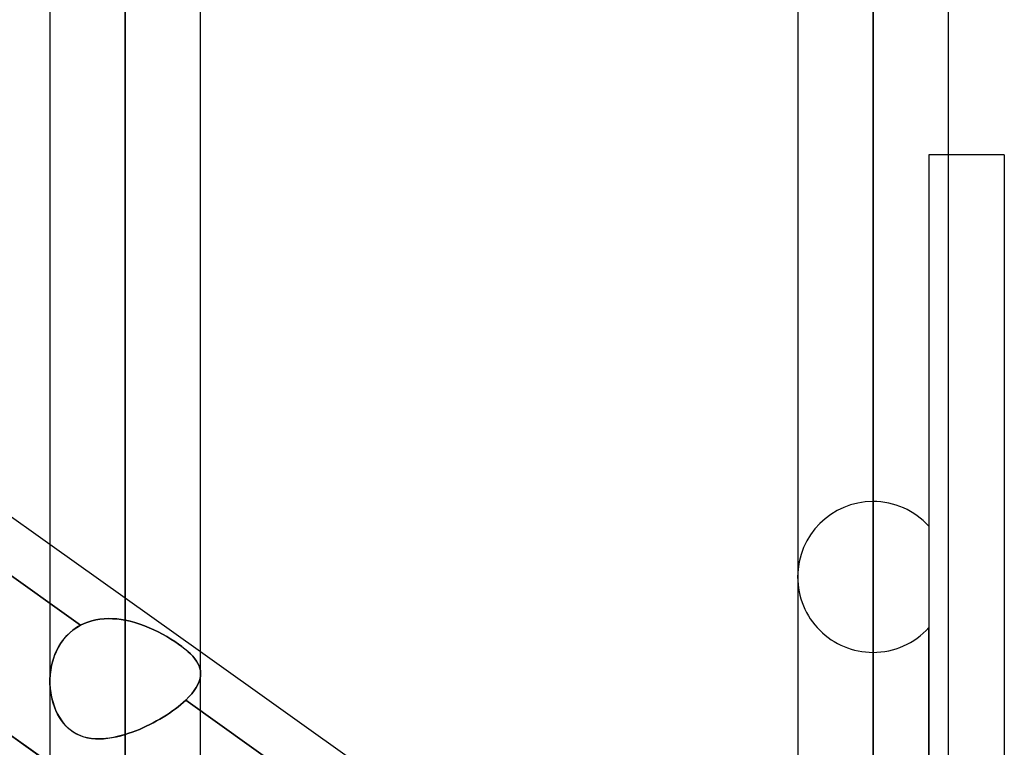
# Model space of a CAD drawing. Header units: millimetres. Extents: x -120 to 100, y -270 to 270.
# Tile 49 of 79: x -30 to -17, y 65 to 74. Entities that reach past the tile are written whole.
import ezdxf

# ---------------------------------------------------------------- set-up
doc = ezdxf.new("R2010")
doc.units = ezdxf.units.MM
doc.layers.add('MAIN-1', color=7, linetype='Continuous')
doc.layers.add('MAIN-2', color=7, linetype='Continuous')

msp = doc.modelspace()

# ---------------------------------------------------------------- linework, layer by layer
at = {"layer": 'MAIN-1'}
for p, q in [((-28.489, 153.345), (-28.489, 0)), ((-18.489, 153.345), (-18.489, 0)), ((-29.496, 152.508), (-29.496, 0)), ((-27.481, 0), (-27.481, 152.399)), ((-19.496, 152.399), (-19.496, 0)), ((-17.481, 0), (-17.481, 152.399)), ((-29.496, 67.331), (-37.481, 73.02)), ((-16.733, 72.54), (-17.481, 72.54)), ((-16.733, 72.54), (-16.733, 0)), ((-29.496, 64.407), (-37.481, 70.096)), ((-19.496, 60.207), (-27.481, 65.896))]:
    msp.add_line(p, q, dxfattribs=at)
at = {"layer": 'MAIN-2'}
for p, q in [((-28.489, 0), (-28.489, 153.345)), ((-18.489, 0), (-18.489, 153.345)), ((-18.489, 152.013), (-18.489, 55.81)), ((-18.489, 0), (-18.489, 152.013)), ((-28.489, 151.835), (-28.489, 0)), ((-28.489, 0), (-28.489, 151.835)), ((-28.489, 66.319), (-28.489, 88.055)), ((-28.489, 86.04), (-28.489, 64.793)), ((-18.489, 59.181), (-18.489, 77.981)), ((-18.489, 75.966), (-18.489, 57.82)), ((-17.743, 72.54), (-17.743, 55.262)), ((-17.481, 72.54), (-17.743, 72.54)), ((-37.691, 72.382), (-29.087, 66.253)), ((-29.087, 66.253), (-37.691, 72.382)), ((-37.756, 70.291), (-29.172, 64.176)), ((-18.489, 52.1), (-18.489, 67.906)), ((-27.481, 65.896), (-29.496, 67.331)), ((-29.087, 66.253), (-29.14, 66.222)), ((-29.137, 66.224), (-29.087, 66.253)), ((-29.038, 66.276), (-29.087, 66.253)), ((-29.087, 66.253), (-29.038, 66.276)), ((-28.988, 66.295), (-29.038, 66.276)), ((-29.038, 66.276), (-28.988, 66.295)), ((-28.936, 66.311), (-28.988, 66.295)), ((-28.988, 66.295), (-28.936, 66.311)), ((-28.883, 66.324), (-28.936, 66.311)), ((-28.936, 66.311), (-28.883, 66.324)), ((-28.828, 66.333), (-28.883, 66.324)), ((-28.883, 66.324), (-28.828, 66.333)), ((-28.773, 66.339), (-28.828, 66.333)), ((-28.828, 66.333), (-28.773, 66.339)), ((-28.716, 66.341), (-28.773, 66.339)), ((-28.773, 66.339), (-28.717, 66.341)), ((-28.717, 66.341), (-28.66, 66.34)), ((-28.66, 66.34), (-28.716, 66.341)), ((-28.603, 66.336), (-28.66, 66.34)), ((-28.66, 66.34), (-28.603, 66.336)), ((-28.546, 66.329), (-28.603, 66.336)), ((-28.603, 66.336), (-28.546, 66.329)), ((-28.489, 66.319), (-28.546, 66.329)), ((-28.546, 66.329), (-28.489, 66.319)), ((-28.424, 66.305), (-28.489, 66.319)), ((-28.489, 66.319), (-28.424, 66.305)), ((-28.36, 66.288), (-28.424, 66.305)), ((-28.424, 66.305), (-28.36, 66.287)), ((-28.296, 66.267), (-28.36, 66.288)), ((-28.36, 66.287), (-28.296, 66.267)), ((-28.233, 66.245), (-28.296, 66.267)), ((-28.296, 66.267), (-28.233, 66.244)), ((-28.17, 66.219), (-28.233, 66.245)), ((-28.233, 66.244), (-28.17, 66.219)), ((-29.307, 66.073), (-29.269, 66.116)), ((-29.237, 66.147), (-29.28, 66.104)), ((-29.269, 66.116), (-29.228, 66.156)), ((-29.19, 66.187), (-29.237, 66.147)), ((-29.228, 66.156), (-29.184, 66.192)), ((-29.14, 66.222), (-29.19, 66.187)), ((-29.184, 66.192), (-29.137, 66.224)), ((-28.109, 66.192), (-28.17, 66.219)), ((-28.17, 66.219), (-28.109, 66.192)), ((-28.049, 66.163), (-28.109, 66.192)), ((-28.109, 66.192), (-28.049, 66.163)), ((-27.99, 66.132), (-28.049, 66.163)), ((-28.049, 66.163), (-27.991, 66.132)), ((-27.991, 66.132), (-27.934, 66.101)), ((-27.934, 66.101), (-27.99, 66.132)), ((-17.743, 50.777), (-17.743, 66.22)), ((-29.401, 65.927), (-29.373, 65.979)), ((-29.356, 66.007), (-29.387, 65.953)), ((-29.373, 65.979), (-29.342, 66.027)), ((-29.32, 66.057), (-29.356, 66.007)), ((-29.342, 66.027), (-29.307, 66.073)), ((-29.28, 66.104), (-29.32, 66.057)), ((-27.879, 66.068), (-27.934, 66.101)), ((-27.934, 66.101), (-27.88, 66.068)), ((-27.88, 66.068), (-27.828, 66.035)), ((-27.827, 66.035), (-27.879, 66.068)), ((-27.828, 66.035), (-27.779, 66.001)), ((-27.778, 66.001), (-27.827, 66.035)), ((-27.779, 66.001), (-27.733, 65.968)), ((-27.733, 65.968), (-27.778, 66.001)), ((-29.446, 65.819), (-29.425, 65.874)), ((-29.415, 65.897), (-29.439, 65.839)), ((-29.425, 65.874), (-29.401, 65.927)), ((-29.387, 65.953), (-29.415, 65.897)), ((-27.691, 65.934), (-27.733, 65.968)), ((-27.733, 65.968), (-27.691, 65.935)), ((-27.691, 65.935), (-27.653, 65.902)), ((-27.652, 65.902), (-27.691, 65.934)), ((-27.653, 65.902), (-27.618, 65.869)), ((-27.618, 65.869), (-27.652, 65.902)), ((-27.587, 65.837), (-27.618, 65.869)), ((-27.618, 65.869), (-27.587, 65.837)), ((-18.489, 65.891), (-18.489, 50.67)), ((-29.474, 65.718), (-29.485, 65.655)), ((-29.477, 65.705), (-29.463, 65.763)), ((-29.458, 65.779), (-29.474, 65.718)), ((-29.463, 65.763), (-29.446, 65.819)), ((-29.439, 65.839), (-29.458, 65.779)), ((-27.56, 65.804), (-27.587, 65.837)), ((-27.587, 65.837), (-27.56, 65.805)), ((-27.56, 65.805), (-27.537, 65.773)), ((-27.537, 65.773), (-27.56, 65.804)), ((-27.518, 65.741), (-27.537, 65.773)), ((-27.537, 65.773), (-27.518, 65.741)), ((-27.503, 65.71), (-27.518, 65.741)), ((-27.518, 65.741), (-27.503, 65.71)), ((-27.492, 65.678), (-27.503, 65.71)), ((-27.503, 65.71), (-27.492, 65.678)), ((-29.493, 65.592), (-29.496, 65.528)), ((-29.496, 65.528), (-29.493, 65.587)), ((-29.485, 65.655), (-29.493, 65.592)), ((-29.493, 65.587), (-29.487, 65.647)), ((-29.487, 65.647), (-29.477, 65.705)), ((-27.485, 65.646), (-27.492, 65.678)), ((-27.492, 65.678), (-27.485, 65.646)), ((-27.481, 65.614), (-27.485, 65.646)), ((-27.485, 65.646), (-27.481, 65.614)), ((-27.483, 65.577), (-27.481, 65.614)), ((-27.481, 65.614), (-27.483, 65.577)), ((-29.496, 65.473), (-29.496, 65.528)), ((-29.496, 65.528), (-29.496, 65.467)), ((-29.493, 65.419), (-29.496, 65.473)), ((-29.496, 65.467), (-29.492, 65.407)), ((-27.54, 65.42), (-27.518, 65.46)), ((-27.518, 65.46), (-27.54, 65.42)), ((-27.518, 65.46), (-27.501, 65.5)), ((-27.501, 65.5), (-27.518, 65.46)), ((-27.501, 65.5), (-27.489, 65.539)), ((-27.489, 65.539), (-27.501, 65.5)), ((-27.489, 65.539), (-27.483, 65.577)), ((-27.483, 65.577), (-27.489, 65.539)), ((-29.487, 65.365), (-29.493, 65.419)), ((-29.492, 65.407), (-29.484, 65.347)), ((-29.478, 65.312), (-29.487, 65.365)), ((-29.484, 65.347), (-29.474, 65.289)), ((-27.638, 65.294), (-27.6, 65.337)), ((-27.6, 65.337), (-27.638, 65.294)), ((-27.6, 65.337), (-27.567, 65.379)), ((-27.567, 65.379), (-27.6, 65.337)), ((-27.567, 65.379), (-27.54, 65.42)), ((-27.54, 65.42), (-27.567, 65.379)), ((-29.467, 65.26), (-29.478, 65.312)), ((-29.474, 65.289), (-29.46, 65.233)), ((-29.453, 65.21), (-29.467, 65.26)), ((-29.46, 65.233), (-29.442, 65.177)), ((-29.436, 65.16), (-29.453, 65.21)), ((-27.781, 65.164), (-27.746, 65.193)), ((-27.746, 65.193), (-27.781, 65.164)), ((-27.746, 65.193), (-27.713, 65.222)), ((-27.713, 65.222), (-27.746, 65.193)), ((-27.713, 65.222), (-27.681, 65.251)), ((-27.681, 65.251), (-27.713, 65.222)), ((-27.681, 65.251), (-27.638, 65.294)), ((-27.638, 65.294), (-27.681, 65.251)), ((-27.681, 65.251), (-19.071, 59.118)), ((-19.071, 59.118), (-27.681, 65.251)), ((-29.442, 65.177), (-29.422, 65.124)), ((-29.417, 65.112), (-29.436, 65.16)), ((-29.422, 65.124), (-29.398, 65.072)), ((-29.395, 65.066), (-29.417, 65.112)), ((-29.398, 65.072), (-29.37, 65.022)), ((-29.37, 65.021), (-29.395, 65.066)), ((-27.982, 65.025), (-27.94, 65.052)), ((-27.94, 65.052), (-27.982, 65.025)), ((-27.94, 65.052), (-27.898, 65.079)), ((-27.898, 65.079), (-27.94, 65.052)), ((-27.898, 65.079), (-27.858, 65.107)), ((-27.858, 65.107), (-27.898, 65.079)), ((-27.858, 65.107), (-27.819, 65.136)), ((-27.819, 65.136), (-27.858, 65.107)), ((-27.819, 65.136), (-27.781, 65.164)), ((-27.781, 65.164), (-27.819, 65.136)), ((-29.37, 65.022), (-29.339, 64.975)), ((-29.342, 64.979), (-29.37, 65.021)), ((-29.312, 64.939), (-29.342, 64.979)), ((-29.339, 64.975), (-29.305, 64.931)), ((-29.279, 64.903), (-29.312, 64.939)), ((-29.305, 64.931), (-29.268, 64.892)), ((-28.208, 64.903), (-28.161, 64.926)), ((-28.162, 64.926), (-28.208, 64.903)), ((-28.116, 64.949), (-28.162, 64.926)), ((-28.161, 64.926), (-28.116, 64.949)), ((-28.116, 64.949), (-28.07, 64.974)), ((-28.07, 64.974), (-28.116, 64.949)), ((-28.07, 64.974), (-28.026, 64.999)), ((-28.026, 64.999), (-28.07, 64.974)), ((-28.026, 64.999), (-27.982, 65.025)), ((-27.982, 65.025), (-28.026, 64.999)), ((-29.244, 64.87), (-29.279, 64.903)), ((-29.268, 64.892), (-29.228, 64.857)), ((-29.207, 64.84), (-29.244, 64.87)), ((-29.228, 64.857), (-29.185, 64.826)), ((-29.167, 64.814), (-29.207, 64.84)), ((-29.185, 64.826), (-29.14, 64.799)), ((-29.125, 64.792), (-29.167, 64.814)), ((-29.14, 64.799), (-29.092, 64.777)), ((-29.082, 64.773), (-29.125, 64.792)), ((-28.548, 64.776), (-28.489, 64.793)), ((-28.489, 64.793), (-28.542, 64.778)), ((-28.489, 64.793), (-28.442, 64.808)), ((-28.442, 64.808), (-28.489, 64.793)), ((-28.442, 64.808), (-28.395, 64.825)), ((-28.395, 64.825), (-28.442, 64.808)), ((-28.395, 64.825), (-28.348, 64.842)), ((-28.348, 64.842), (-28.395, 64.825)), ((-28.348, 64.842), (-28.301, 64.861)), ((-28.301, 64.861), (-28.348, 64.842)), ((-28.301, 64.861), (-28.254, 64.882)), ((-28.254, 64.882), (-28.301, 64.861)), ((-28.254, 64.882), (-28.208, 64.903)), ((-28.208, 64.903), (-28.254, 64.882)), ((-29.092, 64.777), (-29.043, 64.76)), ((-29.038, 64.758), (-29.082, 64.773)), ((-29.043, 64.76), (-28.993, 64.747)), ((-28.993, 64.747), (-29.038, 64.758)), ((-28.946, 64.739), (-28.993, 64.747)), ((-28.993, 64.747), (-28.941, 64.738)), ((-28.899, 64.735), (-28.946, 64.739)), ((-28.941, 64.738), (-28.888, 64.734)), ((-28.851, 64.733), (-28.899, 64.735)), ((-28.888, 64.734), (-28.834, 64.733)), ((-28.802, 64.734), (-28.851, 64.733)), ((-28.834, 64.733), (-28.779, 64.735)), ((-28.751, 64.738), (-28.802, 64.734)), ((-28.779, 64.735), (-28.723, 64.741)), ((-28.7, 64.744), (-28.751, 64.738)), ((-28.723, 64.741), (-28.665, 64.75)), ((-28.648, 64.753), (-28.7, 64.744)), ((-28.665, 64.75), (-28.607, 64.761)), ((-28.596, 64.764), (-28.648, 64.753)), ((-28.607, 64.761), (-28.548, 64.776)), ((-28.542, 64.778), (-28.596, 64.764))]:
    msp.add_line(p, q, dxfattribs=at)
for start, end in [(90, 179.9998), (42.2623, 90), (179.9998, 270), (270, 317.7376)]:
    msp.add_arc((-18.489, 66.898), 1.008, start, end, dxfattribs=at)

doc.saveas('drawing.dxf')
